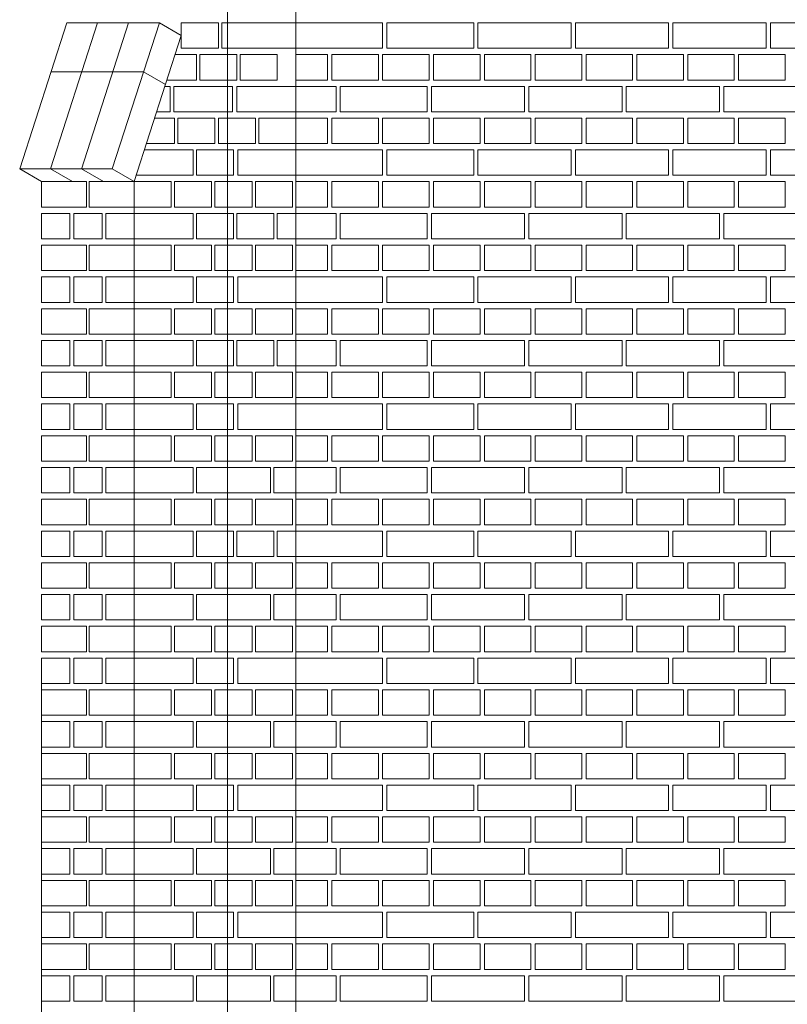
# Model space of a CAD drawing. Header units: millimetres. Extents: x -37887 to 94344, y -69777 to 116976.
# Tile 135 of 205: x 32469 to 34281, y 67384 to 69709. Entities that reach past the tile are written whole.
import ezdxf

# ---------------------------------------------------------------- set-up
doc = ezdxf.new("R2010")
doc.units = ezdxf.units.MM
doc.linetypes.add('Linia siatki', pattern=[19.05, 12.7, -3.175, 0, -3.175])
doc.layers.add('01_inwentaryzacja', color=8, linetype='Continuous', lineweight=9)
doc.layers.add('S-GRID', color=1, linetype='Continuous', lineweight=9)

msp = doc.modelspace()

# ---------------------------------------------------------------- linework, layer by layer
at = {"layer": '01_inwentaryzacja'}
for p, q in [((33120.7, 66776.6), (33120.7, 71106.6)), ((32580.3, 69701.6), (32469.1, 69356.6)), ((32653, 69701.6), (32541.7, 69356.6)), ((32798.8, 69701.6), (32580.3, 69701.6)), ((32726.2, 69701.3), (32614.9, 69356.3)), ((32798.8, 69701.6), (32687.5, 69356.6)), ((32798.8, 69701.6), (32850.4, 69671.6)), ((32850.4, 69671.6), (32739.2, 69326.6)), ((32761.5, 69585.9), (32543, 69585.9)), ((32761.5, 69585.9), (32813.1, 69555.9)), ((32469.1, 69356.6), (32687.5, 69356.6)), ((32469.1, 69356.6), (32520.7, 69326.6)), ((32541.7, 69356.6), (32593.3, 69326.6)), ((32614.9, 69356.6), (32666.6, 69326.6)), ((32687.5, 69356.6), (32739.2, 69326.6)), ((32739.2, 66656.6), (32739.2, 69326.6)), ((32520.7, 68144), (32520.7, 66776.6))]:
    msp.add_line(p, q, dxfattribs=at)
for points in [[(32937.9, 69641.6), (32850.4, 69641.6), (32850.4, 69701.6), (32937.9, 69701.6), (32937.9, 69641.6)], [(32945.8, 69641.6), (32945.8, 69701.6), (33120.7, 69701.6), (33120.7, 69641.6), (32945.8, 69641.6)], [(33325.7, 69701.6), (33325.7, 69641.6), (33120.7, 69641.6), (33120.7, 69701.6), (33325.7, 69701.6)], [(33540.7, 69701.6), (33540.7, 69641.6), (33335.7, 69641.6), (33335.7, 69701.6), (33540.7, 69701.6)], [(33770.7, 69701.6), (33770.7, 69641.6), (33550.7, 69641.6), (33550.7, 69701.6), (33770.7, 69701.6)], [(34000.7, 69701.6), (34000.7, 69641.6), (33780.7, 69641.6), (33780.7, 69701.6), (34000.7, 69701.6)], [(34230.7, 69701.6), (34230.7, 69641.6), (34010.7, 69641.6), (34010.7, 69701.6), (34230.7, 69701.6)], [(34460.7, 69701.6), (34460.7, 69641.6), (34240.7, 69641.6), (34240.7, 69701.6), (34460.7, 69701.6)], [(32835.9, 69626.6), (32886.2, 69626.6), (32886.2, 69566.6)], [(32981.6, 69566.6), (32894.2, 69566.6), (32894.2, 69626.6), (32981.6, 69626.6), (32981.6, 69566.6)], [(33077, 69566.6), (32989.5, 69566.6), (32989.5, 69626.6), (33077, 69626.6), (33077, 69566.6)], [(33195.7, 69626.6), (33195.7, 69566.6), (33120.7, 69566.6), (33120.7, 69626.6), (33195.7, 69626.6)], [(33315.7, 69626.6), (33315.7, 69566.6), (33205.7, 69566.6), (33205.7, 69626.6), (33315.7, 69626.6)], [(33435.7, 69626.6), (33435.7, 69566.6), (33325.7, 69566.6), (33325.7, 69626.6), (33435.7, 69626.6)], [(33555.7, 69626.6), (33555.7, 69566.6), (33445.7, 69566.6), (33445.7, 69626.6), (33555.7, 69626.6)], [(33675.7, 69626.6), (33675.7, 69566.6), (33565.7, 69566.6), (33565.7, 69626.6), (33675.7, 69626.6)], [(33795.7, 69626.6), (33795.7, 69566.6), (33685.7, 69566.6), (33685.7, 69626.6), (33795.7, 69626.6)], [(33915.7, 69626.6), (33915.7, 69566.6), (33805.7, 69566.6), (33805.7, 69626.6), (33915.7, 69626.6)], [(34035.7, 69626.6), (34035.7, 69566.6), (33925.7, 69566.6), (33925.7, 69626.6), (34035.7, 69626.6)], [(34155.7, 69626.6), (34155.7, 69566.6), (34045.7, 69566.6), (34045.7, 69626.6), (34155.7, 69626.6)], [(34275.7, 69626.6), (34275.7, 69566.6), (34165.7, 69566.6), (34165.7, 69626.6), (34275.7, 69626.6)], [(32886.2, 69566.6), (32816.6, 69566.6)], [(32811.7, 69551.6), (32824.5, 69551.6), (32824.5, 69491.6)], [(32832.5, 69491.6), (32832.5, 69551.6), (32971.6, 69551.6), (32971.6, 69491.6), (32832.5, 69491.6)], [(32981.6, 69491.6), (32981.6, 69551.6), (33120.7, 69551.6), (33120.7, 69491.6), (32981.6, 69491.6)], [(33215.7, 69551.6), (33215.7, 69491.6), (33120.7, 69491.6), (33120.7, 69551.6), (33215.7, 69551.6)], [(33430.7, 69551.6), (33430.7, 69491.6), (33225.7, 69491.6), (33225.7, 69551.6), (33430.7, 69551.6)], [(33660.7, 69551.6), (33660.7, 69491.6), (33440.7, 69491.6), (33440.7, 69551.6), (33660.7, 69551.6)], [(33890.7, 69551.6), (33890.7, 69491.6), (33670.7, 69491.6), (33670.7, 69551.6), (33890.7, 69551.6)], [(34120.7, 69551.6), (34120.7, 69491.6), (33900.7, 69491.6), (33900.7, 69551.6), (34120.7, 69551.6)], [(34350.7, 69551.6), (34350.7, 69491.6), (34130.7, 69491.6), (34130.7, 69551.6), (34350.7, 69551.6)], [(32787.5, 69476.6), (32834.5, 69476.6), (32834.5, 69416.6)], [(32824.5, 69491.6), (32792.4, 69491.6)], [(32929.9, 69416.6), (32842.5, 69416.6), (32842.5, 69476.6), (32929.9, 69476.6), (32929.9, 69416.6)], [(33025.3, 69416.6), (32937.9, 69416.6), (32937.9, 69476.6), (33025.3, 69476.6), (33025.3, 69416.6)], [(33120.7, 69416.6), (33033.3, 69416.6), (33033.3, 69476.6), (33120.7, 69476.6), (33120.7, 69416.6)], [(33195.7, 69476.6), (33195.7, 69416.6), (33120.7, 69416.6), (33120.7, 69476.6), (33195.7, 69476.6)], [(33315.7, 69476.6), (33315.7, 69416.6), (33205.7, 69416.6), (33205.7, 69476.6), (33315.7, 69476.6)], [(33435.7, 69476.6), (33435.7, 69416.6), (33325.7, 69416.6), (33325.7, 69476.6), (33435.7, 69476.6)], [(33555.7, 69476.6), (33555.7, 69416.6), (33445.7, 69416.6), (33445.7, 69476.6), (33555.7, 69476.6)], [(33675.7, 69476.6), (33675.7, 69416.6), (33565.7, 69416.6), (33565.7, 69476.6), (33675.7, 69476.6)], [(33795.7, 69476.6), (33795.7, 69416.6), (33685.7, 69416.6), (33685.7, 69476.6), (33795.7, 69476.6)], [(33915.7, 69476.6), (33915.7, 69416.6), (33805.7, 69416.6), (33805.7, 69476.6), (33915.7, 69476.6)], [(34035.7, 69476.6), (34035.7, 69416.6), (33925.7, 69416.6), (33925.7, 69476.6), (34035.7, 69476.6)], [(34155.7, 69476.6), (34155.7, 69416.6), (34045.7, 69416.6), (34045.7, 69476.6), (34155.7, 69476.6)], [(34275.7, 69476.6), (34275.7, 69416.6), (34165.7, 69416.6), (34165.7, 69476.6), (34275.7, 69476.6)], [(32763.3, 69401.6), (32878.3, 69401.6), (32878.3, 69341.6), (32744, 69341.6)], [(32834.5, 69416.6), (32768.2, 69416.6)], [(32973.7, 69341.6), (32886.2, 69341.6), (32886.2, 69401.6), (32973.7, 69401.6), (32973.7, 69341.6)], [(32983.7, 69341.6), (32983.7, 69401.6), (33120.7, 69401.6), (33120.7, 69341.6), (32983.7, 69341.6)], [(33325.7, 69401.6), (33325.7, 69341.6), (33120.7, 69341.6), (33120.7, 69401.6), (33325.7, 69401.6)], [(33540.7, 69401.6), (33540.7, 69341.6), (33335.7, 69341.6), (33335.7, 69401.6), (33540.7, 69401.6)], [(33770.7, 69401.6), (33770.7, 69341.6), (33550.7, 69341.6), (33550.7, 69401.6), (33770.7, 69401.6)], [(34000.7, 69401.6), (34000.7, 69341.6), (33780.7, 69341.6), (33780.7, 69401.6), (34000.7, 69401.6)], [(34230.7, 69401.6), (34230.7, 69341.6), (34010.7, 69341.6), (34010.7, 69401.6), (34230.7, 69401.6)], [(34460.7, 69401.6), (34460.7, 69341.6), (34240.7, 69341.6), (34240.7, 69401.6), (34460.7, 69401.6)], [(32520.7, 69266.6), (32520.7, 69326.6), (32626.9, 69326.6), (32626.9, 69266.6), (32520.7, 69266.6)], [(32633, 69266.6), (32633, 69326.6), (32739.2, 69326.6), (32739.2, 69266.6), (32633, 69266.6)], [(32826.6, 69266.6), (32739.2, 69266.6), (32739.2, 69326.6), (32826.6, 69326.6), (32826.6, 69266.6)], [(32922, 69266.6), (32834.5, 69266.6), (32834.5, 69326.6), (32922, 69326.6), (32922, 69266.6)], [(33017.4, 69266.6), (32929.9, 69266.6), (32929.9, 69326.6), (33017.4, 69326.6), (33017.4, 69266.6)], [(33112.8, 69266.6), (33025.3, 69266.6), (33025.3, 69326.6), (33112.8, 69326.6), (33112.8, 69266.6)], [(33195.7, 69326.6), (33195.7, 69266.6), (33120.7, 69266.6), (33120.7, 69326.6), (33195.7, 69326.6)], [(33315.7, 69326.6), (33315.7, 69266.6), (33205.7, 69266.6), (33205.7, 69326.6), (33315.7, 69326.6)], [(33435.7, 69326.6), (33435.7, 69266.6), (33325.7, 69266.6), (33325.7, 69326.6), (33435.7, 69326.6)], [(33555.7, 69326.6), (33555.7, 69266.6), (33445.7, 69266.6), (33445.7, 69326.6), (33555.7, 69326.6)], [(33675.7, 69326.6), (33675.7, 69266.6), (33565.7, 69266.6), (33565.7, 69326.6), (33675.7, 69326.6)], [(33795.7, 69326.6), (33795.7, 69266.6), (33685.7, 69266.6), (33685.7, 69326.6), (33795.7, 69326.6)], [(33915.7, 69326.6), (33915.7, 69266.6), (33805.7, 69266.6), (33805.7, 69326.6), (33915.7, 69326.6)], [(34035.7, 69326.6), (34035.7, 69266.6), (33925.7, 69266.6), (33925.7, 69326.6), (34035.7, 69326.6)], [(34155.7, 69326.6), (34155.7, 69266.6), (34045.7, 69266.6), (34045.7, 69326.6), (34155.7, 69326.6)], [(34275.7, 69326.6), (34275.7, 69266.6), (34165.7, 69266.6), (34165.7, 69326.6), (34275.7, 69326.6)], [(32520.7, 69251.6), (32587.5, 69251.6), (32587.5, 69191.6), (32520.7, 69191.6), (32520.7, 69251.6)], [(32596.6, 69251.6), (32663.3, 69251.6), (32663.3, 69191.6), (32596.6, 69191.6), (32596.6, 69251.6)], [(32672.4, 69251.6), (32739.2, 69251.6), (32739.2, 69191.6), (32672.4, 69191.6), (32672.4, 69251.6)], [(32739.2, 69191.6), (32739.2, 69251.6), (32878.3, 69251.6), (32878.3, 69191.6), (32739.2, 69191.6)], [(32973.7, 69191.6), (32886.2, 69191.6), (32886.2, 69251.6), (32973.7, 69251.6), (32973.7, 69191.6)], [(33069, 69191.6), (32981.6, 69191.6), (32981.6, 69251.6), (33069, 69251.6), (33069, 69191.6)], [(33120.7, 69191.6), (33077, 69191.6), (33077, 69251.6), (33120.7, 69251.6), (33120.7, 69191.6)], [(33215.7, 69251.6), (33215.7, 69191.6), (33120.7, 69191.6), (33120.7, 69251.6), (33215.7, 69251.6)], [(33430.7, 69251.6), (33430.7, 69191.6), (33225.7, 69191.6), (33225.7, 69251.6), (33430.7, 69251.6)], [(33660.7, 69251.6), (33660.7, 69191.6), (33440.7, 69191.6), (33440.7, 69251.6), (33660.7, 69251.6)], [(33890.7, 69251.6), (33890.7, 69191.6), (33670.7, 69191.6), (33670.7, 69251.6), (33890.7, 69251.6)], [(34120.7, 69251.6), (34120.7, 69191.6), (33900.7, 69191.6), (33900.7, 69251.6), (34120.7, 69251.6)], [(34350.7, 69251.6), (34350.7, 69191.6), (34130.7, 69191.6), (34130.7, 69251.6), (34350.7, 69251.6)], [(32520.7, 69116.6), (32520.7, 69176.6), (32626.9, 69176.6), (32626.9, 69116.6), (32520.7, 69116.6)], [(32633, 69116.6), (32633, 69176.6), (32739.2, 69176.6), (32739.2, 69116.6), (32633, 69116.6)], [(32826.6, 69116.6), (32739.2, 69116.6), (32739.2, 69176.6), (32826.6, 69176.6), (32826.6, 69116.6)], [(32922, 69116.6), (32834.5, 69116.6), (32834.5, 69176.6), (32922, 69176.6), (32922, 69116.6)], [(33017.4, 69116.6), (32929.9, 69116.6), (32929.9, 69176.6), (33017.4, 69176.6), (33017.4, 69116.6)], [(33112.8, 69116.6), (33025.3, 69116.6), (33025.3, 69176.6), (33112.8, 69176.6), (33112.8, 69116.6)], [(33195.7, 69176.6), (33195.7, 69116.6), (33120.7, 69116.6), (33120.7, 69176.6), (33195.7, 69176.6)], [(33315.7, 69176.6), (33315.7, 69116.6), (33205.7, 69116.6), (33205.7, 69176.6), (33315.7, 69176.6)], [(33435.7, 69176.6), (33435.7, 69116.6), (33325.7, 69116.6), (33325.7, 69176.6), (33435.7, 69176.6)], [(33555.7, 69176.6), (33555.7, 69116.6), (33445.7, 69116.6), (33445.7, 69176.6), (33555.7, 69176.6)], [(33675.7, 69176.6), (33675.7, 69116.6), (33565.7, 69116.6), (33565.7, 69176.6), (33675.7, 69176.6)], [(33795.7, 69176.6), (33795.7, 69116.6), (33685.7, 69116.6), (33685.7, 69176.6), (33795.7, 69176.6)], [(33915.7, 69176.6), (33915.7, 69116.6), (33805.7, 69116.6), (33805.7, 69176.6), (33915.7, 69176.6)], [(34035.7, 69176.6), (34035.7, 69116.6), (33925.7, 69116.6), (33925.7, 69176.6), (34035.7, 69176.6)], [(34155.7, 69176.6), (34155.7, 69116.6), (34045.7, 69116.6), (34045.7, 69176.6), (34155.7, 69176.6)], [(34275.7, 69176.6), (34275.7, 69116.6), (34165.7, 69116.6), (34165.7, 69176.6), (34275.7, 69176.6)], [(32520.7, 69101.6), (32587.5, 69101.6), (32587.5, 69041.6), (32520.7, 69041.6), (32520.7, 69101.6)], [(32596.6, 69101.6), (32663.3, 69101.6), (32663.3, 69041.6), (32596.6, 69041.6), (32596.6, 69101.6)], [(32672.4, 69101.6), (32739.2, 69101.6), (32739.2, 69041.6), (32672.4, 69041.6), (32672.4, 69101.6)], [(32739.2, 69041.6), (32739.2, 69101.6), (32878.3, 69101.6), (32878.3, 69041.6), (32739.2, 69041.6)], [(32973.7, 69041.6), (32886.2, 69041.6), (32886.2, 69101.6), (32973.7, 69101.6), (32973.7, 69041.6)], [(32983.7, 69041.6), (32983.7, 69101.6), (33120.7, 69101.6), (33120.7, 69041.6), (32983.7, 69041.6)], [(33325.7, 69101.6), (33325.7, 69041.6), (33120.7, 69041.6), (33120.7, 69101.6), (33325.7, 69101.6)], [(33540.7, 69101.6), (33540.7, 69041.6), (33335.7, 69041.6), (33335.7, 69101.6), (33540.7, 69101.6)], [(33770.7, 69101.6), (33770.7, 69041.6), (33550.7, 69041.6), (33550.7, 69101.6), (33770.7, 69101.6)], [(34000.7, 69101.6), (34000.7, 69041.6), (33780.7, 69041.6), (33780.7, 69101.6), (34000.7, 69101.6)], [(34230.7, 69101.6), (34230.7, 69041.6), (34010.7, 69041.6), (34010.7, 69101.6), (34230.7, 69101.6)], [(34460.7, 69101.6), (34460.7, 69041.6), (34240.7, 69041.6), (34240.7, 69101.6), (34460.7, 69101.6)], [(32520.7, 68966.6), (32520.7, 69026.6), (32626.9, 69026.6), (32626.9, 68966.6), (32520.7, 68966.6)], [(32633, 68966.6), (32633, 69026.6), (32739.2, 69026.6), (32739.2, 68966.6), (32633, 68966.6)], [(32826.6, 68966.6), (32739.2, 68966.6), (32739.2, 69026.6), (32826.6, 69026.6), (32826.6, 68966.6)], [(32922, 68966.6), (32834.5, 68966.6), (32834.5, 69026.6), (32922, 69026.6), (32922, 68966.6)], [(33017.4, 68966.6), (32929.9, 68966.6), (32929.9, 69026.6), (33017.4, 69026.6), (33017.4, 68966.6)], [(33112.8, 68966.6), (33025.3, 68966.6), (33025.3, 69026.6), (33112.8, 69026.6), (33112.8, 68966.6)], [(33195.7, 69026.6), (33195.7, 68966.6), (33120.7, 68966.6), (33120.7, 69026.6), (33195.7, 69026.6)], [(33315.7, 69026.6), (33315.7, 68966.6), (33205.7, 68966.6), (33205.7, 69026.6), (33315.7, 69026.6)], [(33435.7, 69026.6), (33435.7, 68966.6), (33325.7, 68966.6), (33325.7, 69026.6), (33435.7, 69026.6)], [(33555.7, 69026.6), (33555.7, 68966.6), (33445.7, 68966.6), (33445.7, 69026.6), (33555.7, 69026.6)], [(33675.7, 69026.6), (33675.7, 68966.6), (33565.7, 68966.6), (33565.7, 69026.6), (33675.7, 69026.6)], [(33795.7, 69026.6), (33795.7, 68966.6), (33685.7, 68966.6), (33685.7, 69026.6), (33795.7, 69026.6)], [(33915.7, 69026.6), (33915.7, 68966.6), (33805.7, 68966.6), (33805.7, 69026.6), (33915.7, 69026.6)], [(34035.7, 69026.6), (34035.7, 68966.6), (33925.7, 68966.6), (33925.7, 69026.6), (34035.7, 69026.6)], [(34155.7, 69026.6), (34155.7, 68966.6), (34045.7, 68966.6), (34045.7, 69026.6), (34155.7, 69026.6)], [(34275.7, 69026.6), (34275.7, 68966.6), (34165.7, 68966.6), (34165.7, 69026.6), (34275.7, 69026.6)], [(32520.7, 68951.6), (32587.5, 68951.6), (32587.5, 68891.6), (32520.7, 68891.6), (32520.7, 68951.6)], [(32596.6, 68951.6), (32663.3, 68951.6), (32663.3, 68891.6), (32596.6, 68891.6), (32596.6, 68951.6)], [(32672.4, 68951.6), (32739.2, 68951.6), (32739.2, 68891.6), (32672.4, 68891.6), (32672.4, 68951.6)], [(32739.2, 68891.6), (32739.2, 68951.6), (32878.3, 68951.6), (32878.3, 68891.6), (32739.2, 68891.6)], [(32973.7, 68891.6), (32886.2, 68891.6), (32886.2, 68951.6), (32973.7, 68951.6), (32973.7, 68891.6)], [(33069, 68891.6), (32981.6, 68891.6), (32981.6, 68951.6), (33069, 68951.6), (33069, 68891.6)], [(33120.7, 68891.6), (33077, 68891.6), (33077, 68951.6), (33120.7, 68951.6), (33120.7, 68891.6)], [(33215.7, 68951.6), (33215.7, 68891.6), (33120.7, 68891.6), (33120.7, 68951.6), (33215.7, 68951.6)], [(33430.7, 68951.6), (33430.7, 68891.6), (33225.7, 68891.6), (33225.7, 68951.6), (33430.7, 68951.6)], [(33660.7, 68951.6), (33660.7, 68891.6), (33440.7, 68891.6), (33440.7, 68951.6), (33660.7, 68951.6)], [(33890.7, 68951.6), (33890.7, 68891.6), (33670.7, 68891.6), (33670.7, 68951.6), (33890.7, 68951.6)], [(34120.7, 68951.6), (34120.7, 68891.6), (33900.7, 68891.6), (33900.7, 68951.6), (34120.7, 68951.6)], [(34350.7, 68951.6), (34350.7, 68891.6), (34130.7, 68891.6), (34130.7, 68951.6), (34350.7, 68951.6)], [(32520.7, 68816.6), (32520.7, 68876.6), (32626.9, 68876.6), (32626.9, 68816.6), (32520.7, 68816.6)], [(32633, 68816.6), (32633, 68876.6), (32739.2, 68876.6), (32739.2, 68816.6), (32633, 68816.6)], [(32826.6, 68816.6), (32739.2, 68816.6), (32739.2, 68876.6), (32826.6, 68876.6), (32826.6, 68816.6)], [(32922, 68816.6), (32834.5, 68816.6), (32834.5, 68876.6), (32922, 68876.6), (32922, 68816.6)], [(33017.4, 68816.6), (32929.9, 68816.6), (32929.9, 68876.6), (33017.4, 68876.6), (33017.4, 68816.6)], [(33112.8, 68816.6), (33025.3, 68816.6), (33025.3, 68876.6), (33112.8, 68876.6), (33112.8, 68816.6)], [(33195.7, 68876.6), (33195.7, 68816.6), (33120.7, 68816.6), (33120.7, 68876.6), (33195.7, 68876.6)], [(33315.7, 68876.6), (33315.7, 68816.6), (33205.7, 68816.6), (33205.7, 68876.6), (33315.7, 68876.6)], [(33435.7, 68876.6), (33435.7, 68816.6), (33325.7, 68816.6), (33325.7, 68876.6), (33435.7, 68876.6)], [(33555.7, 68876.6), (33555.7, 68816.6), (33445.7, 68816.6), (33445.7, 68876.6), (33555.7, 68876.6)], [(33675.7, 68876.6), (33675.7, 68816.6), (33565.7, 68816.6), (33565.7, 68876.6), (33675.7, 68876.6)], [(33795.7, 68876.6), (33795.7, 68816.6), (33685.7, 68816.6), (33685.7, 68876.6), (33795.7, 68876.6)], [(33915.7, 68876.6), (33915.7, 68816.6), (33805.7, 68816.6), (33805.7, 68876.6), (33915.7, 68876.6)], [(34035.7, 68876.6), (34035.7, 68816.6), (33925.7, 68816.6), (33925.7, 68876.6), (34035.7, 68876.6)], [(34155.7, 68876.6), (34155.7, 68816.6), (34045.7, 68816.6), (34045.7, 68876.6), (34155.7, 68876.6)], [(34275.7, 68876.6), (34275.7, 68816.6), (34165.7, 68816.6), (34165.7, 68876.6), (34275.7, 68876.6)], [(32520.7, 68801.6), (32587.5, 68801.6), (32587.5, 68741.6), (32520.7, 68741.6), (32520.7, 68801.6)], [(32596.6, 68801.6), (32663.3, 68801.6), (32663.3, 68741.6), (32596.6, 68741.6), (32596.6, 68801.6)], [(32672.4, 68801.6), (32739.2, 68801.6), (32739.2, 68741.6), (32672.4, 68741.6), (32672.4, 68801.6)], [(32739.2, 68741.6), (32739.2, 68801.6), (32878.3, 68801.6), (32878.3, 68741.6), (32739.2, 68741.6)], [(32973.7, 68741.6), (32886.2, 68741.6), (32886.2, 68801.6), (32973.7, 68801.6), (32973.7, 68741.6)], [(32983.7, 68741.6), (32983.7, 68801.6), (33120.7, 68801.6), (33120.7, 68741.6), (32983.7, 68741.6)], [(33325.7, 68801.6), (33325.7, 68741.6), (33120.7, 68741.6), (33120.7, 68801.6), (33325.7, 68801.6)], [(33540.7, 68801.6), (33540.7, 68741.6), (33335.7, 68741.6), (33335.7, 68801.6), (33540.7, 68801.6)], [(33770.7, 68801.6), (33770.7, 68741.6), (33550.7, 68741.6), (33550.7, 68801.6), (33770.7, 68801.6)], [(34000.7, 68801.6), (34000.7, 68741.6), (33780.7, 68741.6), (33780.7, 68801.6), (34000.7, 68801.6)], [(34230.7, 68801.6), (34230.7, 68741.6), (34010.7, 68741.6), (34010.7, 68801.6), (34230.7, 68801.6)], [(34460.7, 68801.6), (34460.7, 68741.6), (34240.7, 68741.6), (34240.7, 68801.6), (34460.7, 68801.6)], [(32520.7, 68666.6), (32520.7, 68726.6), (32626.9, 68726.6), (32626.9, 68666.6), (32520.7, 68666.6)], [(32633, 68666.6), (32633, 68726.6), (32739.2, 68726.6), (32739.2, 68666.6), (32633, 68666.6)], [(32826.6, 68666.6), (32739.2, 68666.6), (32739.2, 68726.6), (32826.6, 68726.6), (32826.6, 68666.6)], [(32922, 68666.6), (32834.5, 68666.6), (32834.5, 68726.6), (32922, 68726.6), (32922, 68666.6)], [(33017.4, 68666.6), (32929.9, 68666.6), (32929.9, 68726.6), (33017.4, 68726.6), (33017.4, 68666.6)], [(33112.8, 68666.6), (33025.3, 68666.6), (33025.3, 68726.6), (33112.8, 68726.6), (33112.8, 68666.6)], [(33195.7, 68726.6), (33195.7, 68666.6), (33120.7, 68666.6), (33120.7, 68726.6), (33195.7, 68726.6)], [(33435.7, 68726.6), (33435.7, 68666.6), (33325.7, 68666.6), (33325.7, 68726.6), (33435.7, 68726.6)], [(33555.7, 68726.6), (33555.7, 68666.6), (33445.7, 68666.6), (33445.7, 68726.6), (33555.7, 68726.6)], [(33675.7, 68726.6), (33675.7, 68666.6), (33565.7, 68666.6), (33565.7, 68726.6), (33675.7, 68726.6)], [(33795.7, 68726.6), (33795.7, 68666.6), (33685.7, 68666.6), (33685.7, 68726.6), (33795.7, 68726.6)], [(33915.7, 68726.6), (33915.7, 68666.6), (33805.7, 68666.6), (33805.7, 68726.6), (33915.7, 68726.6)], [(34035.7, 68726.6), (34035.7, 68666.6), (33925.7, 68666.6), (33925.7, 68726.6), (34035.7, 68726.6)], [(34155.7, 68726.6), (34155.7, 68666.6), (34045.7, 68666.6), (34045.7, 68726.6), (34155.7, 68726.6)], [(34275.7, 68726.6), (34275.7, 68666.6), (34165.7, 68666.6), (34165.7, 68726.6), (34275.7, 68726.6)], [(32520.7, 68651.6), (32587.5, 68651.6), (32587.5, 68591.6), (32520.7, 68591.6), (32520.7, 68651.6)], [(32596.6, 68651.6), (32663.3, 68651.6), (32663.3, 68591.6), (32596.6, 68591.6), (32596.6, 68651.6)], [(32672.4, 68651.6), (32739.2, 68651.6), (32739.2, 68591.6), (32672.4, 68591.6), (32672.4, 68651.6)], [(32739.2, 68591.6), (32739.2, 68651.6), (32878.3, 68651.6), (32878.3, 68591.6), (32739.2, 68591.6)], [(32886.2, 68591.6), (32886.2, 68651.6), (33061.1, 68651.6), (33061.1, 68591.6), (32886.2, 68591.6)], [(33069, 68591.6), (33069, 68651.6), (33120.7, 68651.6), (33120.7, 68591.6), (33069, 68591.6)], [(33215.7, 68651.6), (33215.7, 68591.6), (33120.7, 68591.6), (33120.7, 68651.6), (33215.7, 68651.6)], [(33430.7, 68651.6), (33430.7, 68591.6), (33225.7, 68591.6), (33225.7, 68651.6), (33430.7, 68651.6)], [(33660.7, 68651.6), (33660.7, 68591.6), (33440.7, 68591.6), (33440.7, 68651.6), (33660.7, 68651.6)], [(33890.7, 68651.6), (33890.7, 68591.6), (33670.7, 68591.6), (33670.7, 68651.6), (33890.7, 68651.6)], [(34120.7, 68651.6), (34120.7, 68591.6), (33900.7, 68591.6), (33900.7, 68651.6), (34120.7, 68651.6)], [(34350.7, 68651.6), (34350.7, 68591.6), (34130.7, 68591.6), (34130.7, 68651.6), (34350.7, 68651.6)], [(32520.7, 68516.6), (32520.7, 68576.6), (32626.9, 68576.6), (32626.9, 68516.6), (32520.7, 68516.6)], [(32633, 68516.6), (32633, 68576.6), (32739.2, 68576.6), (32739.2, 68516.6), (32633, 68516.6)], [(32826.6, 68516.6), (32739.2, 68516.6), (32739.2, 68576.6), (32826.6, 68576.6), (32826.6, 68516.6)], [(32922, 68516.6), (32834.5, 68516.6), (32834.5, 68576.6), (32922, 68576.6), (32922, 68516.6)], [(33017.4, 68516.6), (32929.9, 68516.6), (32929.9, 68576.6), (33017.4, 68576.6), (33017.4, 68516.6)], [(33112.8, 68516.6), (33025.3, 68516.6), (33025.3, 68576.6), (33112.8, 68576.6), (33112.8, 68516.6)], [(33195.7, 68576.6), (33195.7, 68516.6), (33120.7, 68516.6), (33120.7, 68576.6), (33195.7, 68576.6)], [(33315.7, 68576.6), (33315.7, 68516.6), (33205.7, 68516.6), (33205.7, 68576.6), (33315.7, 68576.6)], [(33435.7, 68576.6), (33435.7, 68516.6), (33325.7, 68516.6), (33325.7, 68576.6), (33435.7, 68576.6)], [(33555.7, 68576.6), (33555.7, 68516.6), (33445.7, 68516.6), (33445.7, 68576.6), (33555.7, 68576.6)], [(33675.7, 68576.6), (33675.7, 68516.6), (33565.7, 68516.6), (33565.7, 68576.6), (33675.7, 68576.6)], [(33795.7, 68576.6), (33795.7, 68516.6), (33685.7, 68516.6), (33685.7, 68576.6), (33795.7, 68576.6)], [(33915.7, 68576.6), (33915.7, 68516.6), (33805.7, 68516.6), (33805.7, 68576.6), (33915.7, 68576.6)], [(34035.7, 68576.6), (34035.7, 68516.6), (33925.7, 68516.6), (33925.7, 68576.6), (34035.7, 68576.6)], [(34155.7, 68576.6), (34155.7, 68516.6), (34045.7, 68516.6), (34045.7, 68576.6), (34155.7, 68576.6)], [(34275.7, 68576.6), (34275.7, 68516.6), (34165.7, 68516.6), (34165.7, 68576.6), (34275.7, 68576.6)], [(32520.7, 68501.6), (32587.5, 68501.6), (32587.5, 68441.6), (32520.7, 68441.6), (32520.7, 68501.6)], [(32596.6, 68501.6), (32663.3, 68501.6), (32663.3, 68441.6), (32596.6, 68441.6), (32596.6, 68501.6)], [(32672.4, 68501.6), (32739.2, 68501.6), (32739.2, 68441.6), (32672.4, 68441.6), (32672.4, 68501.6)], [(32739.2, 68441.6), (32739.2, 68501.6), (32878.3, 68501.6), (32878.3, 68441.6), (32739.2, 68441.6)], [(32973.7, 68441.6), (32886.2, 68441.6), (32886.2, 68501.6), (32973.7, 68501.6), (32973.7, 68441.6)], [(33069, 68441.6), (32981.6, 68441.6), (32981.6, 68501.6), (33069, 68501.6), (33069, 68441.6)], [(33120.7, 68441.6), (33077, 68441.6), (33077, 68501.6), (33120.7, 68501.6), (33120.7, 68441.6)], [(33325.7, 68501.6), (33325.7, 68441.6), (33120.7, 68441.6), (33120.7, 68501.6), (33325.7, 68501.6)], [(33540.7, 68501.6), (33540.7, 68441.6), (33335.7, 68441.6), (33335.7, 68501.6), (33540.7, 68501.6)], [(33770.7, 68501.6), (33770.7, 68441.6), (33550.7, 68441.6), (33550.7, 68501.6), (33770.7, 68501.6)], [(34000.7, 68501.6), (34000.7, 68441.6), (33780.7, 68441.6), (33780.7, 68501.6), (34000.7, 68501.6)], [(34230.7, 68501.6), (34230.7, 68441.6), (34010.7, 68441.6), (34010.7, 68501.6), (34230.7, 68501.6)], [(34460.7, 68501.6), (34460.7, 68441.6), (34240.7, 68441.6), (34240.7, 68501.6), (34460.7, 68501.6)], [(32520.7, 68366.6), (32520.7, 68426.6), (32626.9, 68426.6), (32626.9, 68366.6), (32520.7, 68366.6)], [(32633, 68366.6), (32633, 68426.6), (32739.2, 68426.6), (32739.2, 68366.6), (32633, 68366.6)], [(32826.6, 68366.6), (32739.2, 68366.6), (32739.2, 68426.6), (32826.6, 68426.6), (32826.6, 68366.6)], [(32922, 68366.6), (32834.5, 68366.6), (32834.5, 68426.6), (32922, 68426.6), (32922, 68366.6)], [(33017.4, 68366.6), (32929.9, 68366.6), (32929.9, 68426.6), (33017.4, 68426.6), (33017.4, 68366.6)], [(33112.8, 68366.6), (33025.3, 68366.6), (33025.3, 68426.6), (33112.8, 68426.6), (33112.8, 68366.6)], [(33195.7, 68426.6), (33195.7, 68366.6), (33120.7, 68366.6), (33120.7, 68426.6), (33195.7, 68426.6)], [(33315.7, 68426.6), (33315.7, 68366.6), (33205.7, 68366.6), (33205.7, 68426.6), (33315.7, 68426.6)], [(33435.7, 68426.6), (33435.7, 68366.6), (33325.7, 68366.6), (33325.7, 68426.6), (33435.7, 68426.6)], [(33555.7, 68426.6), (33555.7, 68366.6), (33445.7, 68366.6), (33445.7, 68426.6), (33555.7, 68426.6)], [(33675.7, 68426.6), (33675.7, 68366.6), (33565.7, 68366.6), (33565.7, 68426.6), (33675.7, 68426.6)], [(33795.7, 68426.6), (33795.7, 68366.6), (33685.7, 68366.6), (33685.7, 68426.6), (33795.7, 68426.6)], [(33915.7, 68426.6), (33915.7, 68366.6), (33805.7, 68366.6), (33805.7, 68426.6), (33915.7, 68426.6)], [(34035.7, 68426.6), (34035.7, 68366.6), (33925.7, 68366.6), (33925.7, 68426.6), (34035.7, 68426.6)], [(34155.7, 68426.6), (34155.7, 68366.6), (34045.7, 68366.6), (34045.7, 68426.6), (34155.7, 68426.6)], [(34275.7, 68426.6), (34275.7, 68366.6), (34165.7, 68366.6), (34165.7, 68426.6), (34275.7, 68426.6)], [(32520.7, 68351.6), (32587.5, 68351.6), (32587.5, 68291.6), (32520.7, 68291.6), (32520.7, 68351.6)], [(32596.6, 68351.6), (32663.3, 68351.6), (32663.3, 68291.6), (32596.6, 68291.6), (32596.6, 68351.6)], [(32672.4, 68351.6), (32739.2, 68351.6), (32739.2, 68291.6), (32672.4, 68291.6), (32672.4, 68351.6)], [(32739.2, 68291.6), (32739.2, 68351.6), (32878.3, 68351.6), (32878.3, 68291.6), (32739.2, 68291.6)], [(32886.2, 68291.6), (32886.2, 68351.6), (33061.1, 68351.6), (33061.1, 68291.6), (32886.2, 68291.6)], [(33069, 68291.6), (33069, 68351.6), (33120.7, 68351.6), (33120.7, 68291.6), (33069, 68291.6)], [(33215.7, 68351.6), (33215.7, 68291.6), (33120.7, 68291.6), (33120.7, 68351.6), (33215.7, 68351.6)], [(33430.7, 68351.6), (33430.7, 68291.6), (33225.7, 68291.6), (33225.7, 68351.6), (33430.7, 68351.6)], [(33660.7, 68351.6), (33660.7, 68291.6), (33440.7, 68291.6), (33440.7, 68351.6), (33660.7, 68351.6)], [(33890.7, 68351.6), (33890.7, 68291.6), (33670.7, 68291.6), (33670.7, 68351.6), (33890.7, 68351.6)], [(34120.7, 68351.6), (34120.7, 68291.6), (33900.7, 68291.6), (33900.7, 68351.6), (34120.7, 68351.6)], [(34350.7, 68351.6), (34350.7, 68291.6), (34130.7, 68291.6), (34130.7, 68351.6), (34350.7, 68351.6)], [(32520.7, 68216.6), (32520.7, 68276.6), (32626.9, 68276.6), (32626.9, 68216.6), (32520.7, 68216.6)], [(32633, 68216.6), (32633, 68276.6), (32739.2, 68276.6), (32739.2, 68216.6), (32633, 68216.6)], [(32826.6, 68216.6), (32739.2, 68216.6), (32739.2, 68276.6), (32826.6, 68276.6), (32826.6, 68216.6)], [(32922, 68216.6), (32834.5, 68216.6), (32834.5, 68276.6), (32922, 68276.6), (32922, 68216.6)], [(33017.4, 68216.6), (32929.9, 68216.6), (32929.9, 68276.6), (33017.4, 68276.6), (33017.4, 68216.6)], [(33112.8, 68216.6), (33025.3, 68216.6), (33025.3, 68276.6), (33112.8, 68276.6), (33112.8, 68216.6)], [(33195.7, 68276.6), (33195.7, 68216.6), (33120.7, 68216.6), (33120.7, 68276.6), (33195.7, 68276.6)], [(33315.7, 68276.6), (33315.7, 68216.6), (33205.7, 68216.6), (33205.7, 68276.6), (33315.7, 68276.6)], [(33435.7, 68276.6), (33435.7, 68216.6), (33325.7, 68216.6), (33325.7, 68276.6), (33435.7, 68276.6)], [(33555.7, 68276.6), (33555.7, 68216.6), (33445.7, 68216.6), (33445.7, 68276.6), (33555.7, 68276.6)], [(33675.7, 68276.6), (33675.7, 68216.6), (33565.7, 68216.6), (33565.7, 68276.6), (33675.7, 68276.6)], [(33795.7, 68276.6), (33795.7, 68216.6), (33685.7, 68216.6), (33685.7, 68276.6), (33795.7, 68276.6)], [(33915.7, 68276.6), (33915.7, 68216.6), (33805.7, 68216.6), (33805.7, 68276.6), (33915.7, 68276.6)], [(34035.7, 68276.6), (34035.7, 68216.6), (33925.7, 68216.6), (33925.7, 68276.6), (34035.7, 68276.6)], [(34155.7, 68276.6), (34155.7, 68216.6), (34045.7, 68216.6), (34045.7, 68276.6), (34155.7, 68276.6)], [(34275.7, 68276.6), (34275.7, 68216.6), (34165.7, 68216.6), (34165.7, 68276.6), (34275.7, 68276.6)], [(32520.7, 68201.6), (32587.5, 68201.6), (32587.5, 68141.6), (32520.7, 68141.6), (32520.7, 68201.6)], [(32596.6, 68201.6), (32663.3, 68201.6), (32663.3, 68141.6), (32596.6, 68141.6), (32596.6, 68201.6)], [(32672.4, 68201.6), (32739.2, 68201.6), (32739.2, 68141.6), (32672.4, 68141.6), (32672.4, 68201.6)], [(32739.2, 68141.6), (32739.2, 68201.6), (32878.3, 68201.6), (32878.3, 68141.6), (32739.2, 68141.6)], [(32973.7, 68141.6), (32886.2, 68141.6), (32886.2, 68201.6), (32973.7, 68201.6), (32973.7, 68141.6)], [(32983.7, 68141.6), (32983.7, 68201.6), (33120.7, 68201.6), (33120.7, 68141.6), (32983.7, 68141.6)], [(33325.7, 68201.6), (33325.7, 68141.6), (33120.7, 68141.6), (33120.7, 68201.6), (33325.7, 68201.6)], [(33540.7, 68201.6), (33540.7, 68141.6), (33335.7, 68141.6), (33335.7, 68201.6), (33540.7, 68201.6)], [(33770.7, 68201.6), (33770.7, 68141.6), (33550.7, 68141.6), (33550.7, 68201.6), (33770.7, 68201.6)], [(34000.7, 68201.6), (34000.7, 68141.6), (33780.7, 68141.6), (33780.7, 68201.6), (34000.7, 68201.6)], [(34230.7, 68201.6), (34230.7, 68141.6), (34010.7, 68141.6), (34010.7, 68201.6), (34230.7, 68201.6)], [(34460.7, 68201.6), (34460.7, 68141.6), (34240.7, 68141.6), (34240.7, 68201.6), (34460.7, 68201.6)], [(32520.7, 68066.6), (32520.7, 68126.6), (32626.9, 68126.6), (32626.9, 68066.6), (32520.7, 68066.6)], [(32633, 68066.6), (32633, 68126.6), (32739.2, 68126.6), (32739.2, 68066.6), (32633, 68066.6)], [(32826.6, 68066.6), (32739.2, 68066.6), (32739.2, 68126.6), (32826.6, 68126.6), (32826.6, 68066.6)], [(32922, 68066.6), (32834.5, 68066.6), (32834.5, 68126.6), (32922, 68126.6), (32922, 68066.6)], [(33017.4, 68066.6), (32929.9, 68066.6), (32929.9, 68126.6), (33017.4, 68126.6), (33017.4, 68066.6)], [(33112.8, 68066.6), (33025.3, 68066.6), (33025.3, 68126.6), (33112.8, 68126.6), (33112.8, 68066.6)], [(33195.7, 68126.6), (33195.7, 68066.6), (33120.7, 68066.6), (33120.7, 68126.6), (33195.7, 68126.6)], [(33315.7, 68126.6), (33315.7, 68066.6), (33205.7, 68066.6), (33205.7, 68126.6), (33315.7, 68126.6)], [(33435.7, 68126.6), (33435.7, 68066.6), (33325.7, 68066.6), (33325.7, 68126.6), (33435.7, 68126.6)], [(33555.7, 68126.6), (33555.7, 68066.6), (33445.7, 68066.6), (33445.7, 68126.6), (33555.7, 68126.6)], [(33675.7, 68126.6), (33675.7, 68066.6), (33565.7, 68066.6), (33565.7, 68126.6), (33675.7, 68126.6)], [(33795.7, 68126.6), (33795.7, 68066.6), (33685.7, 68066.6), (33685.7, 68126.6), (33795.7, 68126.6)], [(33915.7, 68126.6), (33915.7, 68066.6), (33805.7, 68066.6), (33805.7, 68126.6), (33915.7, 68126.6)], [(34035.7, 68126.6), (34035.7, 68066.6), (33925.7, 68066.6), (33925.7, 68126.6), (34035.7, 68126.6)], [(34155.7, 68126.6), (34155.7, 68066.6), (34045.7, 68066.6), (34045.7, 68126.6), (34155.7, 68126.6)], [(34275.7, 68126.6), (34275.7, 68066.6), (34165.7, 68066.6), (34165.7, 68126.6), (34275.7, 68126.6)], [(32520.7, 68051.6), (32587.5, 68051.6), (32587.5, 67991.6), (32520.7, 67991.6), (32520.7, 68051.6)], [(32596.6, 68051.6), (32663.3, 68051.6), (32663.3, 67991.6), (32596.6, 67991.6), (32596.6, 68051.6)], [(32672.4, 68051.6), (32739.2, 68051.6), (32739.2, 67991.6), (32672.4, 67991.6), (32672.4, 68051.6)], [(32739.2, 67991.6), (32739.2, 68051.6), (32878.3, 68051.6), (32878.3, 67991.6), (32739.2, 67991.6)], [(32886.2, 67991.6), (32886.2, 68051.6), (33061.1, 68051.6), (33061.1, 67991.6), (32886.2, 67991.6)], [(33069, 67991.6), (33069, 68051.6), (33120.7, 68051.6), (33120.7, 67991.6), (33069, 67991.6)], [(33215.7, 68051.6), (33215.7, 67991.6), (33120.7, 67991.6), (33120.7, 68051.6), (33215.7, 68051.6)], [(33430.7, 68051.6), (33430.7, 67991.6), (33225.7, 67991.6), (33225.7, 68051.6), (33430.7, 68051.6)], [(33660.7, 68051.6), (33660.7, 67991.6), (33440.7, 67991.6), (33440.7, 68051.6), (33660.7, 68051.6)], [(33890.7, 68051.6), (33890.7, 67991.6), (33670.7, 67991.6), (33670.7, 68051.6), (33890.7, 68051.6)], [(34120.7, 68051.6), (34120.7, 67991.6), (33900.7, 67991.6), (33900.7, 68051.6), (34120.7, 68051.6)], [(34350.7, 68051.6), (34350.7, 67991.6), (34130.7, 67991.6), (34130.7, 68051.6), (34350.7, 68051.6)], [(32520.7, 67916.6), (32520.7, 67976.6), (32626.9, 67976.6), (32626.9, 67916.6), (32520.7, 67916.6)], [(32633, 67916.6), (32633, 67976.6), (32739.2, 67976.6), (32739.2, 67916.6), (32633, 67916.6)], [(32826.6, 67916.6), (32739.2, 67916.6), (32739.2, 67976.6), (32826.6, 67976.6), (32826.6, 67916.6)], [(32922, 67916.6), (32834.5, 67916.6), (32834.5, 67976.6), (32922, 67976.6), (32922, 67916.6)], [(33017.4, 67916.6), (32929.9, 67916.6), (32929.9, 67976.6), (33017.4, 67976.6), (33017.4, 67916.6)], [(33112.8, 67916.6), (33025.3, 67916.6), (33025.3, 67976.6), (33112.8, 67976.6), (33112.8, 67916.6)], [(33195.7, 67976.6), (33195.7, 67916.6), (33120.7, 67916.6), (33120.7, 67976.6), (33195.7, 67976.6)], [(33315.7, 67976.6), (33315.7, 67916.6), (33205.7, 67916.6), (33205.7, 67976.6), (33315.7, 67976.6)], [(33435.7, 67976.6), (33435.7, 67916.6), (33325.7, 67916.6), (33325.7, 67976.6), (33435.7, 67976.6)], [(33555.7, 67976.6), (33555.7, 67916.6), (33445.7, 67916.6), (33445.7, 67976.6), (33555.7, 67976.6)], [(33675.7, 67976.6), (33675.7, 67916.6), (33565.7, 67916.6), (33565.7, 67976.6), (33675.7, 67976.6)], [(33795.7, 67976.6), (33795.7, 67916.6), (33685.7, 67916.6), (33685.7, 67976.6), (33795.7, 67976.6)], [(33915.7, 67976.6), (33915.7, 67916.6), (33805.7, 67916.6), (33805.7, 67976.6), (33915.7, 67976.6)], [(34035.7, 67976.6), (34035.7, 67916.6), (33925.7, 67916.6), (33925.7, 67976.6), (34035.7, 67976.6)], [(34155.7, 67976.6), (34155.7, 67916.6), (34045.7, 67916.6), (34045.7, 67976.6), (34155.7, 67976.6)], [(34275.7, 67976.6), (34275.7, 67916.6), (34165.7, 67916.6), (34165.7, 67976.6), (34275.7, 67976.6)], [(32520.7, 67901.6), (32587.5, 67901.6), (32587.5, 67841.6), (32520.7, 67841.6), (32520.7, 67901.6)], [(32596.6, 67901.6), (32663.3, 67901.6), (32663.3, 67841.6), (32596.6, 67841.6), (32596.6, 67901.6)], [(32672.4, 67901.6), (32739.2, 67901.6), (32739.2, 67841.6), (32672.4, 67841.6), (32672.4, 67901.6)], [(32739.2, 67841.6), (32739.2, 67901.6), (32878.3, 67901.6), (32878.3, 67841.6), (32739.2, 67841.6)], [(32973.7, 67841.6), (32886.2, 67841.6), (32886.2, 67901.6), (32973.7, 67901.6), (32973.7, 67841.6)], [(32983.7, 67841.6), (32983.7, 67901.6), (33120.7, 67901.6), (33120.7, 67841.6), (32983.7, 67841.6)], [(33325.7, 67901.6), (33325.7, 67841.6), (33120.7, 67841.6), (33120.7, 67901.6), (33325.7, 67901.6)], [(33540.7, 67901.6), (33540.7, 67841.6), (33335.7, 67841.6), (33335.7, 67901.6), (33540.7, 67901.6)], [(33770.7, 67901.6), (33770.7, 67841.6), (33550.7, 67841.6), (33550.7, 67901.6), (33770.7, 67901.6)], [(34000.7, 67901.6), (34000.7, 67841.6), (33780.7, 67841.6), (33780.7, 67901.6), (34000.7, 67901.6)], [(34230.7, 67901.6), (34230.7, 67841.6), (34010.7, 67841.6), (34010.7, 67901.6), (34230.7, 67901.6)], [(34460.7, 67901.6), (34460.7, 67841.6), (34240.7, 67841.6), (34240.7, 67901.6), (34460.7, 67901.6)], [(32520.7, 67766.6), (32520.7, 67826.6), (32626.9, 67826.6), (32626.9, 67766.6), (32520.7, 67766.6)], [(32633, 67766.6), (32633, 67826.6), (32739.2, 67826.6), (32739.2, 67766.6), (32633, 67766.6)], [(32826.6, 67766.6), (32739.2, 67766.6), (32739.2, 67826.6), (32826.6, 67826.6), (32826.6, 67766.6)], [(32922, 67766.6), (32834.5, 67766.6), (32834.5, 67826.6), (32922, 67826.6), (32922, 67766.6)], [(33017.4, 67766.6), (32929.9, 67766.6), (32929.9, 67826.6), (33017.4, 67826.6), (33017.4, 67766.6)], [(33112.8, 67766.6), (33025.3, 67766.6), (33025.3, 67826.6), (33112.8, 67826.6), (33112.8, 67766.6)], [(33195.7, 67826.6), (33195.7, 67766.6), (33120.7, 67766.6), (33120.7, 67826.6), (33195.7, 67826.6)], [(33315.7, 67826.6), (33315.7, 67766.6), (33205.7, 67766.6), (33205.7, 67826.6), (33315.7, 67826.6)], [(33435.7, 67826.6), (33435.7, 67766.6), (33325.7, 67766.6), (33325.7, 67826.6), (33435.7, 67826.6)], [(33555.7, 67826.6), (33555.7, 67766.6), (33445.7, 67766.6), (33445.7, 67826.6), (33555.7, 67826.6)], [(33675.7, 67826.6), (33675.7, 67766.6), (33565.7, 67766.6), (33565.7, 67826.6), (33675.7, 67826.6)], [(33795.7, 67826.6), (33795.7, 67766.6), (33685.7, 67766.6), (33685.7, 67826.6), (33795.7, 67826.6)], [(33915.7, 67826.6), (33915.7, 67766.6), (33805.7, 67766.6), (33805.7, 67826.6), (33915.7, 67826.6)], [(34035.7, 67826.6), (34035.7, 67766.6), (33925.7, 67766.6), (33925.7, 67826.6), (34035.7, 67826.6)], [(34155.7, 67826.6), (34155.7, 67766.6), (34045.7, 67766.6), (34045.7, 67826.6), (34155.7, 67826.6)], [(34275.7, 67826.6), (34275.7, 67766.6), (34165.7, 67766.6), (34165.7, 67826.6), (34275.7, 67826.6)], [(32520.7, 67751.6), (32587.5, 67751.6), (32587.5, 67691.6), (32520.7, 67691.6), (32520.7, 67751.6)], [(32596.6, 67751.6), (32663.3, 67751.6), (32663.3, 67691.6), (32596.6, 67691.6), (32596.6, 67751.6)], [(32672.4, 67751.6), (32739.2, 67751.6), (32739.2, 67691.6), (32672.4, 67691.6), (32672.4, 67751.6)], [(32739.2, 67691.6), (32739.2, 67751.6), (32878.3, 67751.6), (32878.3, 67691.6), (32739.2, 67691.6)], [(32886.2, 67691.6), (32886.2, 67751.6), (33061.1, 67751.6), (33061.1, 67691.6), (32886.2, 67691.6)], [(33069, 67691.6), (33069, 67751.6), (33120.7, 67751.6), (33120.7, 67691.6), (33069, 67691.6)], [(33215.7, 67751.6), (33215.7, 67691.6), (33120.7, 67691.6), (33120.7, 67751.6), (33215.7, 67751.6)], [(33430.7, 67751.6), (33430.7, 67691.6), (33225.7, 67691.6), (33225.7, 67751.6), (33430.7, 67751.6)], [(33660.7, 67751.6), (33660.7, 67691.6), (33440.7, 67691.6), (33440.7, 67751.6), (33660.7, 67751.6)], [(33890.7, 67751.6), (33890.7, 67691.6), (33670.7, 67691.6), (33670.7, 67751.6), (33890.7, 67751.6)], [(34120.7, 67751.6), (34120.7, 67691.6), (33900.7, 67691.6), (33900.7, 67751.6), (34120.7, 67751.6)], [(34350.7, 67751.6), (34350.7, 67691.6), (34130.7, 67691.6), (34130.7, 67751.6), (34350.7, 67751.6)], [(32520.7, 67616.6), (32520.7, 67676.6), (32626.9, 67676.6), (32626.9, 67616.6), (32520.7, 67616.6)], [(32633, 67616.6), (32633, 67676.6), (32739.2, 67676.6), (32739.2, 67616.6), (32633, 67616.6)], [(32826.6, 67616.6), (32739.2, 67616.6), (32739.2, 67676.6), (32826.6, 67676.6), (32826.6, 67616.6)], [(32922, 67616.6), (32834.5, 67616.6), (32834.5, 67676.6), (32922, 67676.6), (32922, 67616.6)], [(33017.4, 67616.6), (32929.9, 67616.6), (32929.9, 67676.6), (33017.4, 67676.6), (33017.4, 67616.6)], [(33112.8, 67616.6), (33025.3, 67616.6), (33025.3, 67676.6), (33112.8, 67676.6), (33112.8, 67616.6)], [(33195.7, 67676.6), (33195.7, 67616.6), (33120.7, 67616.6), (33120.7, 67676.6), (33195.7, 67676.6)], [(33315.7, 67676.6), (33315.7, 67616.6), (33205.7, 67616.6), (33205.7, 67676.6), (33315.7, 67676.6)], [(33435.7, 67676.6), (33435.7, 67616.6), (33325.7, 67616.6), (33325.7, 67676.6), (33435.7, 67676.6)], [(33555.7, 67676.6), (33555.7, 67616.6), (33445.7, 67616.6), (33445.7, 67676.6), (33555.7, 67676.6)], [(33675.7, 67676.6), (33675.7, 67616.6), (33565.7, 67616.6), (33565.7, 67676.6), (33675.7, 67676.6)], [(33795.7, 67676.6), (33795.7, 67616.6), (33685.7, 67616.6), (33685.7, 67676.6), (33795.7, 67676.6)], [(33915.7, 67676.6), (33915.7, 67616.6), (33805.7, 67616.6), (33805.7, 67676.6), (33915.7, 67676.6)], [(34035.7, 67676.6), (34035.7, 67616.6), (33925.7, 67616.6), (33925.7, 67676.6), (34035.7, 67676.6)], [(34155.7, 67676.6), (34155.7, 67616.6), (34045.7, 67616.6), (34045.7, 67676.6), (34155.7, 67676.6)], [(34275.7, 67676.6), (34275.7, 67616.6), (34165.7, 67616.6), (34165.7, 67676.6), (34275.7, 67676.6)], [(32520.7, 67601.6), (32587.5, 67601.6), (32587.5, 67541.6), (32520.7, 67541.6), (32520.7, 67601.6)], [(32596.6, 67601.6), (32663.3, 67601.6), (32663.3, 67541.6), (32596.6, 67541.6), (32596.6, 67601.6)], [(32672.4, 67601.6), (32739.2, 67601.6), (32739.2, 67541.6), (32672.4, 67541.6), (32672.4, 67601.6)], [(32739.2, 67541.6), (32739.2, 67601.6), (32878.3, 67601.6), (32878.3, 67541.6), (32739.2, 67541.6)], [(32973.7, 67541.6), (32886.2, 67541.6), (32886.2, 67601.6), (32973.7, 67601.6), (32973.7, 67541.6)], [(32983.7, 67541.6), (32983.7, 67601.6), (33120.7, 67601.6), (33120.7, 67541.6), (32983.7, 67541.6)], [(33325.7, 67601.6), (33325.7, 67541.6), (33120.7, 67541.6), (33120.7, 67601.6), (33325.7, 67601.6)], [(33540.7, 67601.6), (33540.7, 67541.6), (33335.7, 67541.6), (33335.7, 67601.6), (33540.7, 67601.6)], [(33770.7, 67601.6), (33770.7, 67541.6), (33550.7, 67541.6), (33550.7, 67601.6), (33770.7, 67601.6)], [(34000.7, 67601.6), (34000.7, 67541.6), (33780.7, 67541.6), (33780.7, 67601.6), (34000.7, 67601.6)], [(34230.7, 67601.6), (34230.7, 67541.6), (34010.7, 67541.6), (34010.7, 67601.6), (34230.7, 67601.6)], [(34460.7, 67601.6), (34460.7, 67541.6), (34240.7, 67541.6), (34240.7, 67601.6), (34460.7, 67601.6)], [(32520.7, 67466.6), (32520.7, 67526.6), (32626.9, 67526.6), (32626.9, 67466.6), (32520.7, 67466.6)], [(32633, 67466.6), (32633, 67526.6), (32739.2, 67526.6), (32739.2, 67466.6), (32633, 67466.6)], [(32826.6, 67466.6), (32739.2, 67466.6), (32739.2, 67526.6), (32826.6, 67526.6), (32826.6, 67466.6)], [(32922, 67466.6), (32834.5, 67466.6), (32834.5, 67526.6), (32922, 67526.6), (32922, 67466.6)], [(33017.4, 67466.6), (32929.9, 67466.6), (32929.9, 67526.6), (33017.4, 67526.6), (33017.4, 67466.6)], [(33112.8, 67466.6), (33025.3, 67466.6), (33025.3, 67526.6), (33112.8, 67526.6), (33112.8, 67466.6)], [(33195.7, 67526.6), (33195.7, 67466.6), (33120.7, 67466.6), (33120.7, 67526.6), (33195.7, 67526.6)], [(33315.7, 67526.6), (33315.7, 67466.6), (33205.7, 67466.6), (33205.7, 67526.6), (33315.7, 67526.6)], [(33435.7, 67526.6), (33435.7, 67466.6), (33325.7, 67466.6), (33325.7, 67526.6), (33435.7, 67526.6)], [(33555.7, 67526.6), (33555.7, 67466.6), (33445.7, 67466.6), (33445.7, 67526.6), (33555.7, 67526.6)], [(33675.7, 67526.6), (33675.7, 67466.6), (33565.7, 67466.6), (33565.7, 67526.6), (33675.7, 67526.6)], [(33795.7, 67526.6), (33795.7, 67466.6), (33685.7, 67466.6), (33685.7, 67526.6), (33795.7, 67526.6)], [(33915.7, 67526.6), (33915.7, 67466.6), (33805.7, 67466.6), (33805.7, 67526.6), (33915.7, 67526.6)], [(34035.7, 67526.6), (34035.7, 67466.6), (33925.7, 67466.6), (33925.7, 67526.6), (34035.7, 67526.6)], [(34155.7, 67526.6), (34155.7, 67466.6), (34045.7, 67466.6), (34045.7, 67526.6), (34155.7, 67526.6)], [(34275.7, 67526.6), (34275.7, 67466.6), (34165.7, 67466.6), (34165.7, 67526.6), (34275.7, 67526.6)], [(32520.7, 67451.6), (32587.5, 67451.6), (32587.5, 67391.6), (32520.7, 67391.6), (32520.7, 67451.6)], [(32596.6, 67451.6), (32663.3, 67451.6), (32663.3, 67391.6), (32596.6, 67391.6), (32596.6, 67451.6)], [(32672.4, 67451.6), (32739.2, 67451.6), (32739.2, 67391.6), (32672.4, 67391.6), (32672.4, 67451.6)], [(32739.2, 67391.6), (32739.2, 67451.6), (32878.3, 67451.6), (32878.3, 67391.6), (32739.2, 67391.6)], [(32886.2, 67391.6), (32886.2, 67451.6), (33061.1, 67451.6), (33061.1, 67391.6), (32886.2, 67391.6)], [(33069, 67391.6), (33069, 67451.6), (33120.7, 67451.6), (33120.7, 67391.6), (33069, 67391.6)], [(33215.7, 67451.6), (33215.7, 67391.6), (33120.7, 67391.6), (33120.7, 67451.6), (33215.7, 67451.6)], [(33430.7, 67451.6), (33430.7, 67391.6), (33225.7, 67391.6), (33225.7, 67451.6), (33430.7, 67451.6)], [(33660.7, 67451.6), (33660.7, 67391.6), (33440.7, 67391.6), (33440.7, 67451.6), (33660.7, 67451.6)], [(33890.7, 67451.6), (33890.7, 67391.6), (33670.7, 67391.6), (33670.7, 67451.6), (33890.7, 67451.6)], [(34120.7, 67451.6), (34120.7, 67391.6), (33900.7, 67391.6), (33900.7, 67451.6), (34120.7, 67451.6)], [(34350.7, 67451.6), (34350.7, 67391.6), (34130.7, 67391.6), (34130.7, 67451.6), (34350.7, 67451.6)]]:
    msp.add_lwpolyline(points, dxfattribs=at)
at = {"layer": '01_inwentaryzacja', "color": 177}
msp.add_lwpolyline([(33315.7, 68726.6), (33315.7, 68666.6), (33205.7, 68666.6), (33205.7, 68726.6), (33315.7, 68726.6)], dxfattribs=at)
at = {"layer": 'S-GRID', "linetype": 'Linia siatki', "ltscale": 0.5}
for p in [(32959.7, 64988.5), (32959.7, 66406.1)]:
    msp.add_line(p, (32959.7, 74790.3), dxfattribs=at)

doc.saveas('drawing.dxf')
